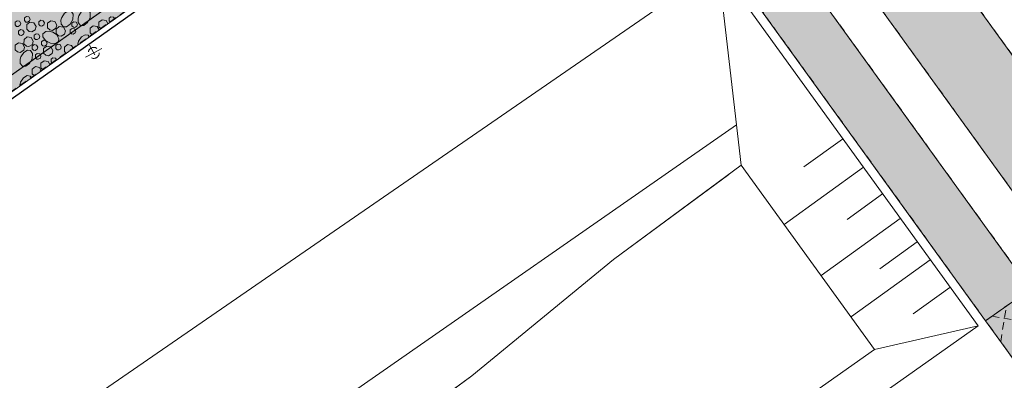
# Model space of a CAD drawing. Header units: metres. Extents: x 148691 to 149199, y 486355 to 486958.
# Tile 12 of 93: x 148913 to 148994, y 486570 to 486599. Entities that reach past the tile are written whole.
import ezdxf

# ---------------------------------------------------------------- set-up
doc = ezdxf.new("R2010")
doc.units = ezdxf.units.M
doc.header["$MEASUREMENT"] = 0
doc.linetypes.add('1-3 (0.10)', pattern=[4, 1, -3])
doc.linetypes.add('DGN Style 2', pattern=[1, 0.6, -0.4])
for name, color, linetype, lineweight in [('BWR-nieuw-belijning-1-3 streep dik 100', 51, '1-3 (0.10)', 0), ('BWR-verw-drain ø 80', 60, 'drainagew', 30), ('BWR-verw-situatie', 214, 'DGN Style 2', 13), ('TOP-L-topo objecten vlak', 7, 'Continuous', 0), ('WVB-alg-onderhoek', 7, 'Continuous', 30), ('WVB-pen-dik 013', 1, 'Continuous', 0), ('WVB-raster-20%', 254, 'Continuous', 30), ('WVB-raster-60%', 253, 'Continuous', 30)]:
    doc.layers.add(name, color=color, linetype=linetype, lineweight=lineweight)
doc.styles.add('Style-WORKING', font='WORKING.shx')
doc.linetypes.add('drainagew', pattern='A,2.1,["V",Style-WORKING,S=0.700002,R=0,X=-0.228,Y=-0.367],2.9,-0.32,0.02,-0.32,0.4,-0.32,0.05,-0.32', length=6.75)

# ---------------------------------------------------------------- blocks, each defined once
blk = doc.blocks.new('VMAST')
at = {"layer": 'BWR-verw-situatie'}
for p, q in [((-0.484, 0), (0.466, 0.001)), ((0, 0), (0, 0.497)), ((0, 0), (0, -0.503))]:
    blk.add_line(p, q, dxfattribs=at)
blk.add_circle((0, 0), 0.3, dxfattribs=at)

msp = doc.modelspace()

# ---------------------------------------------------------------- hatches: boundary and pattern name
at = {"layer": 'WVB-raster-20%', "linetype": 'Continuous', "lineweight": 0, "extrusion": (0, 0, -1)}
msp.add_hatch(color=256, dxfattribs=at).paths.add_polyline_path([(-148967.064, 486632.084, 0.17444), (-148973.056, 486644.418), (-148929.947, 486613.911), (-148877.61, 486576.856), (-148881.41, 486571.474), (-148934.909, 486609.299)])
at = {"layer": 'WVB-raster-60%', "linetype": 'Continuous', "lineweight": 0}
msp.add_hatch(color=256, dxfattribs=at).paths.add_polyline_path([(148983.231, 486612.685, 0.043034), (148985.857, 486608.3), (149001.047, 486587.27, 0.089456), (149004.818, 486583.637), (148998.746, 486579.355), (148977.532, 486608.724)])

# ---------------------------------------------------------------- linework, layer by layer
at = {"layer": 'BWR-nieuw-belijning-1-3 streep dik 100', "color": 7, "const_width": 0.1, "flags": 128}
msp.add_lwpolyline([(148992.606, 486651.543), (148934.268, 486610.205), (148880.77, 486572.381)], dxfattribs=at)
at = {"layer": 'BWR-verw-drain ø 80', "ltscale": 2.5, "flags": 128}
msp.add_lwpolyline([(148989.969, 486647.741), (148948.213, 486618.164), (148881.706, 486571.055)], dxfattribs=at)
at = {"layer": 'BWR-verw-situatie'}
for p, q in [((148881.414, 486571.47), (148967.064, 486632.084)), ((148970.783, 486618.067), (148998.784, 486579.303)), ((148967.987, 486615.961), (149015.14, 486550.682)), ((148964.339, 486613.326), (149011.467, 486548.082)), ((148985.857, 486608.3), (149001.047, 486587.27)), ((148995.886, 486577.337), (148992.209, 486574.743)), ((148993.446, 486573.031), (148993.916, 486575.948)), ((148992.725, 486575.107), (148998.126, 486574.236))]:
    msp.add_line(p, q, dxfattribs=at)
at = {"layer": 'TOP-L-topo objecten vlak', "linetype": 'Continuous', "lineweight": 0}
for p, q in [((148970.327, 486603.755), (148972.225, 486587.466)), ((148970.327, 486603.755), (148991.596, 486574.311)), ((148980.497, 486589.601), (148977.345, 486587.324)), ((148972.225, 486587.466), (148983.114, 486572.391)), ((148982.228, 486587.293), (148975.732, 486582.601)), ((148983.772, 486585.111), (148980.878, 486583.021)), ((148985.213, 486583.116), (148978.76, 486578.455)), ((148986.617, 486581.189), (148983.566, 486578.984)), ((148987.671, 486579.73), (148981.24, 486575.084)), ((148989.277, 486577.462), (148986.297, 486575.31)), ((148991.596, 486574.311), (148983.114, 486572.391))]:
    msp.add_line(p, q, dxfattribs=at)
at = {"layer": 'TOP-L-topo objecten vlak', "color": 7, "linetype": 'Continuous', "lineweight": 0}
for p, q in [((148971.841, 486590.756), (148902.051, 486542.238)), ((148972.225, 486587.466), (148961.761, 486579.756)), ((148961.761, 486579.756), (148950.197, 486570.235)), ((148916.703, 486521.484), (148991.596, 486574.311)), ((148983.114, 486572.391), (148914.761, 486524.236)), ((148950.197, 486570.235), (148940.976, 486563.498))]:
    msp.add_line(p, q, dxfattribs=at)
at = {"layer": 'TOP-L-topo objecten vlak', "color": 7, "linetype": 'Continuous', "lineweight": 0, "flags": 128}
for points in [[(148970.327, 486603.755), (148910.369, 486562.405), (148895.303, 486551.797)], [(148903.875, 486539.654), (148905.26, 486540.649), (148910.383, 486542.113), (148913.75, 486545.482), (148919.751, 486550.755), (148923.411, 486552.073), (148934.096, 486560.422), (148940.976, 486563.498), (148950.197, 486570.235), (148961.761, 486579.756), (148971.203, 486586.713)]]:
    msp.add_lwpolyline(points, dxfattribs=at)
at = {"layer": 'WVB-alg-onderhoek', "lineweight": 40, "ltscale": 500}
msp.add_3dface([(148700.488, 486813.029), (148938.261, 486361.848), (149192.16, 486495.653), (148954.388, 486946.834)], dxfattribs=at)
at = {"layer": 'WVB-pen-dik 013'}
for p, q in [((148920.594, 486599.178), (148920.508, 486599.261)), ((148919.125, 486598.14), (148918.959, 486598.299)), ((148919.829, 486598.637), (148919.671, 486598.786)), ((148916.988, 486596.629), (148916.855, 486596.755)), ((148915.857, 486595.829), (148915.768, 486595.914)), ((148914.388, 486594.79), (148914.219, 486594.952)), ((148915.092, 486595.288), (148914.931, 486595.44))]:
    msp.add_line(p, q, dxfattribs=at)
at = {"layer": 'WVB-pen-dik 013', "flags": 128}
for points in [[(148913.6, 486599.289), (148913.6, 486599.51), (148913.758, 486599.633), (148913.956, 486599.595), (148914.056, 486599.418), (148914.014, 486599.261), (148913.844, 486599.159), (148913.715, 486599.178), (148913.6, 486599.289)], [(148916.636, 486599.557), (148916.866, 486599.912), (148917.181, 486600.094), (148917.415, 486600.058), (148917.579, 486599.816), (148917.557, 486599.393), (148917.343, 486598.997), (148917.039, 486598.773), (148916.776, 486598.774), (148916.587, 486599.011), (148916.572, 486599.331), (148916.645, 486599.575)], [(148918.037, 486599.683), (148918.269, 486600.039), (148918.582, 486600.221), (148918.818, 486600.185), (148918.979, 486599.944), (148918.96, 486599.52), (148918.746, 486599.125), (148918.439, 486598.902), (148918.177, 486598.9), (148917.987, 486599.139), (148917.975, 486599.459), (148918.046, 486599.701)], [(148912.841, 486598.934), (148912.837, 486599.155), (148912.997, 486599.28), (148913.195, 486599.242), (148913.295, 486599.062), (148913.252, 486598.906), (148913.082, 486598.804), (148912.952, 486598.823), (148912.841, 486598.934)], [(148913.778, 486598.595), (148913.776, 486598.961), (148914.042, 486599.17), (148914.37, 486599.104), (148914.538, 486598.81), (148914.468, 486598.549), (148914.182, 486598.378), (148913.967, 486598.413), (148913.778, 486598.595)], [(148914.768, 486598.978), (148914.768, 486599.199), (148914.926, 486599.322), (148915.124, 486599.285), (148915.224, 486599.108), (148915.182, 486598.95), (148915.012, 486598.848), (148914.883, 486598.867), (148914.768, 486598.978)], [(148915.475, 486598.709), (148915.477, 486599.075), (148915.739, 486599.284), (148916.069, 486599.22), (148916.235, 486598.925), (148916.165, 486598.664), (148915.882, 486598.492), (148915.668, 486598.527), (148915.475, 486598.709)], [(148916.181, 486598.238), (148916.179, 486598.604), (148916.443, 486598.811), (148916.773, 486598.747), (148916.941, 486598.453), (148916.871, 486598.192), (148916.585, 486598.021), (148916.37, 486598.056), (148916.181, 486598.238)], [(148917.474, 486598.86), (148917.476, 486599.078), (148917.632, 486599.204), (148917.83, 486599.166), (148917.93, 486598.986), (148917.887, 486598.83), (148917.717, 486598.728), (148917.589, 486598.749), (148917.474, 486598.86)], [(148918.959, 486598.299), (148918.958, 486598.665), (148919.223, 486598.874), (148919.551, 486598.809), (148919.701, 486598.547)], [(148919.671, 486598.786), (148919.673, 486599.152), (148919.935, 486599.361), (148920.265, 486599.297), (148920.406, 486599.045)], [(148920.508, 486599.261), (148920.508, 486599.481), (148920.665, 486599.607), (148920.863, 486599.569), (148920.943, 486599.425)], [(148913.104, 486598.214), (148913.104, 486598.434), (148913.26, 486598.56), (148913.458, 486598.522), (148913.558, 486598.342), (148913.519, 486598.185), (148913.345, 486598.084), (148913.218, 486598.104), (148913.104, 486598.214)], [(148914.388, 486597.869), (148914.388, 486598.089), (148914.545, 486598.215), (148914.743, 486598.177), (148914.842, 486597.997), (148914.803, 486597.84), (148914.629, 486597.739), (148914.502, 486597.759), (148914.388, 486597.869)], [(148915.874, 486598.361), (148916.229, 486598.131), (148916.409, 486597.815), (148916.377, 486597.583), (148916.135, 486597.419), (148915.712, 486597.441), (148915.314, 486597.653), (148915.092, 486597.959), (148915.093, 486598.223), (148915.328, 486598.41), (148915.648, 486598.425), (148915.892, 486598.352)], [(148917.329, 486598.311), (148917.329, 486598.531), (148917.485, 486598.657), (148917.683, 486598.616), (148917.783, 486598.439), (148917.744, 486598.282), (148917.57, 486598.181), (148917.443, 486598.201), (148917.329, 486598.311)], [(148918.016, 486597.602), (148918.246, 486597.957), (148918.561, 486598.14), (148918.795, 486598.103), (148918.885, 486597.97)], [(148912.839, 486596.907), (148912.838, 486597.273), (148913.103, 486597.482), (148913.431, 486597.417), (148913.599, 486597.122), (148913.529, 486596.861), (148913.243, 486596.69), (148913.029, 486596.725), (148912.839, 486596.907)], [(148913.551, 486597.394), (148913.553, 486597.76), (148913.815, 486597.969), (148914.145, 486597.905), (148914.311, 486597.609), (148914.241, 486597.349), (148913.958, 486597.177), (148913.744, 486597.212), (148913.551, 486597.394)], [(148914.22, 486596.979), (148914.217, 486597.2), (148914.377, 486597.325), (148914.575, 486597.288), (148914.675, 486597.107), (148914.632, 486596.951), (148914.462, 486596.85), (148914.332, 486596.868), (148914.22, 486596.979)], [(148914.979, 486597.334), (148914.98, 486597.555), (148915.137, 486597.679), (148915.335, 486597.641), (148915.436, 486597.464), (148915.394, 486597.306), (148915.224, 486597.204), (148915.095, 486597.223), (148914.979, 486597.334)], [(148915.158, 486596.64), (148915.156, 486597.006), (148915.422, 486597.215), (148915.749, 486597.15), (148915.918, 486596.855), (148915.848, 486596.595), (148915.561, 486596.423), (148915.347, 486596.459), (148915.158, 486596.64)], [(148916.147, 486597.024), (148916.148, 486597.244), (148916.305, 486597.368), (148916.503, 486597.33), (148916.604, 486597.153), (148916.562, 486596.995), (148916.392, 486596.894), (148916.263, 486596.912), (148916.147, 486597.024)], [(148916.855, 486596.755), (148916.857, 486597.12), (148917.119, 486597.33), (148917.448, 486597.266), (148917.574, 486597.043)], [(148917.955, 486597.312), (148917.952, 486597.377), (148918.024, 486597.621)], [(148913.297, 486596.336), (148913.529, 486596.693), (148913.842, 486596.874), (148914.078, 486596.839), (148914.239, 486596.597), (148914.22, 486596.174), (148914.006, 486595.778), (148913.699, 486595.555), (148913.437, 486595.554), (148913.246, 486595.793), (148913.235, 486596.112), (148913.306, 486596.355)], [(148914.484, 486596.259), (148914.484, 486596.48), (148914.64, 486596.605), (148914.838, 486596.568), (148914.938, 486596.387), (148914.899, 486596.231), (148914.725, 486596.13), (148914.598, 486596.15), (148914.484, 486596.259)], [(148916.473, 486596.264), (148916.473, 486596.268), (148916.708, 486596.455), (148916.746, 486596.457)], [(148914.931, 486595.44), (148914.933, 486595.805), (148915.195, 486596.015), (148915.525, 486595.951), (148915.668, 486595.695)], [(148915.768, 486595.914), (148915.768, 486596.135), (148915.924, 486596.26), (148916.122, 486596.223), (148916.204, 486596.075)], [(148913.276, 486594.256), (148913.506, 486594.611), (148913.82, 486594.793), (148914.054, 486594.756), (148914.147, 486594.62)], [(148914.219, 486594.952), (148914.218, 486595.319), (148914.483, 486595.527), (148914.811, 486595.462), (148914.963, 486595.197)], [(148913.215, 486593.961), (148913.212, 486594.03), (148913.284, 486594.274)]]:
    msp.add_lwpolyline(points, dxfattribs=at)
at = {"layer": 'WVB-raster-20%', "linetype": 'Continuous', "lineweight": 0, "flags": 128}
msp.add_lwpolyline([(148967.064, 486632.084, -0.17444), (148973.056, 486644.418), (148929.947, 486613.911), (148877.61, 486576.856), (148881.41, 486571.474), (148934.909, 486609.299)], format="xyb", close=True, dxfattribs=at)
msp.add_lwpolyline([(149001.589, 486569.442), (148995.886, 486577.337), (148992.209, 486574.743), (148997.917, 486566.841)], close=True, dxfattribs=at)
at = {"layer": 'WVB-raster-20%', "linetype": 'Continuous', "lineweight": 0}
msp.add_solid([(149001.589, 486569.442), (148995.886, 486577.337), (148997.917, 486566.841), (148992.209, 486574.743)], dxfattribs=at)
at = {"layer": 'WVB-raster-60%', "linetype": 'Continuous', "lineweight": 0, "flags": 128}
msp.add_lwpolyline([(148983.231, 486612.685, 0.043034), (148985.857, 486608.3), (149001.047, 486587.27, 0.089456), (149004.818, 486583.637), (148998.746, 486579.355), (148977.532, 486608.724)], format="xyb", close=True, dxfattribs=at)
msp.add_lwpolyline([(148974.658, 486606.726), (148995.886, 486577.337), (148992.209, 486574.743), (148970.962, 486604.157)], close=True, dxfattribs=at)
at = {"layer": 'WVB-raster-60%', "linetype": 'Continuous', "lineweight": 0}
msp.add_solid([(148974.658, 486606.726), (148995.886, 486577.337), (148970.962, 486604.157), (148992.209, 486574.743)], dxfattribs=at)

# ---------------------------------------------------------------- block references
at = {"layer": 'BWR-verw-situatie', "xscale": 1.5, "yscale": 1.5, "zscale": 1.5, "rotation": 297.7892850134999}
msp.add_blockref('VMAST', (148919.26, 486596.65), dxfattribs=at)

doc.saveas('drawing.dxf')
